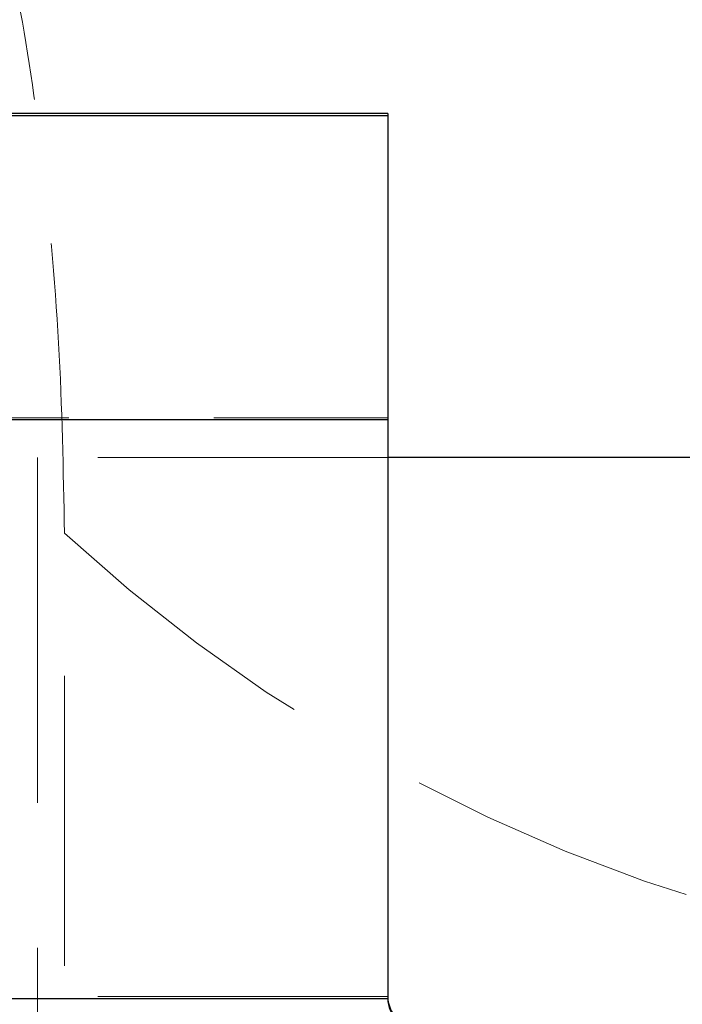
# Model space of a CAD drawing. Header units: millimetres. Extents: x 32 to 376, y 21 to 272.
# Tile 18 of 29: x 334.82 to 337.72, y 224.85 to 229.17. Entities that reach past the tile are written whole.
import ezdxf

# ---------------------------------------------------------------- set-up
doc = ezdxf.new("R2010")
doc.units = ezdxf.units.MM
doc.linetypes.add('HIDDEN', pattern=[1.905, 1.27, -0.635])

msp = doc.modelspace()

# ---------------------------------------------------------------- linework, layer by layer
at = {"color": 7, "linetype": 'Continuous', "lineweight": 25}
for p, q in [((336.4317, 228.7552), (333.765, 228.7552)), ((333.765, 228.7473), (336.4317, 228.7473)), ((336.4317, 228.7552), (336.4317, 228.7473)), ((336.4317, 228.7473), (336.4317, 227.4134)), ((336.4317, 227.4134), (333.765, 227.4134)), ((336.4317, 227.4134), (336.4317, 224.88)), ((337.8983, 227.2486), (336.4317, 227.2486)), ((333.765, 224.88), (336.4317, 224.88))]:
    msp.add_line(p, q, dxfattribs=at)
at = {"color": 7, "linetype": 'HIDDEN', "lineweight": 18}
for p, q in [((333.765, 227.4224), (336.4317, 227.4224)), ((334.8983, 227.2486), (334.8983, 227.0065)), ((336.4317, 227.2486), (334.8983, 227.2486)), ((334.8983, 227.0065), (334.8983, 222.6301)), ((335.0141, 219.3076), (335.0157, 226.9178)), ((336.4317, 224.8891), (333.765, 224.8891))]:
    msp.add_line(p, q, dxfattribs=at)
for centre, radius, start, end in [((339.9781, 232.3119), 7.3296, 227.3871, 274.01841), ((336.565, 224.8891), 2.8, 180, 270)]:
    msp.add_arc(centre, radius, start, end, dxfattribs=at)
at = {"color": 7, "linetype": 'Continuous', "lineweight": 25}
for centre, radius, start, end in [((336.565, 224.8891), 0.1333, 179.9992, 270.001), ((336.565, 224.88), 2.8, 180, 270), ((336.565, 224.88), 0.1333, 180.0009, 269.9994)]:
    msp.add_arc(centre, radius, start, end, dxfattribs=at)
at = {"color": 7, "linetype": 'HIDDEN', "lineweight": 18}
msp.add_open_spline([(335.0157, 226.9178), (335.0108, 227.1932), (335.0009, 227.7443), (334.9212, 228.6023), (334.8031, 229.3607), (334.6535, 229.9813), (334.5445, 230.2046), (334.4888, 230.3187)], degree=3, knots=[0, 0, 0, 0, 0.197326, 0.394832, 0.589881, 0.790497, 1, 1, 1, 1], dxfattribs=at)

doc.saveas('drawing.dxf')
